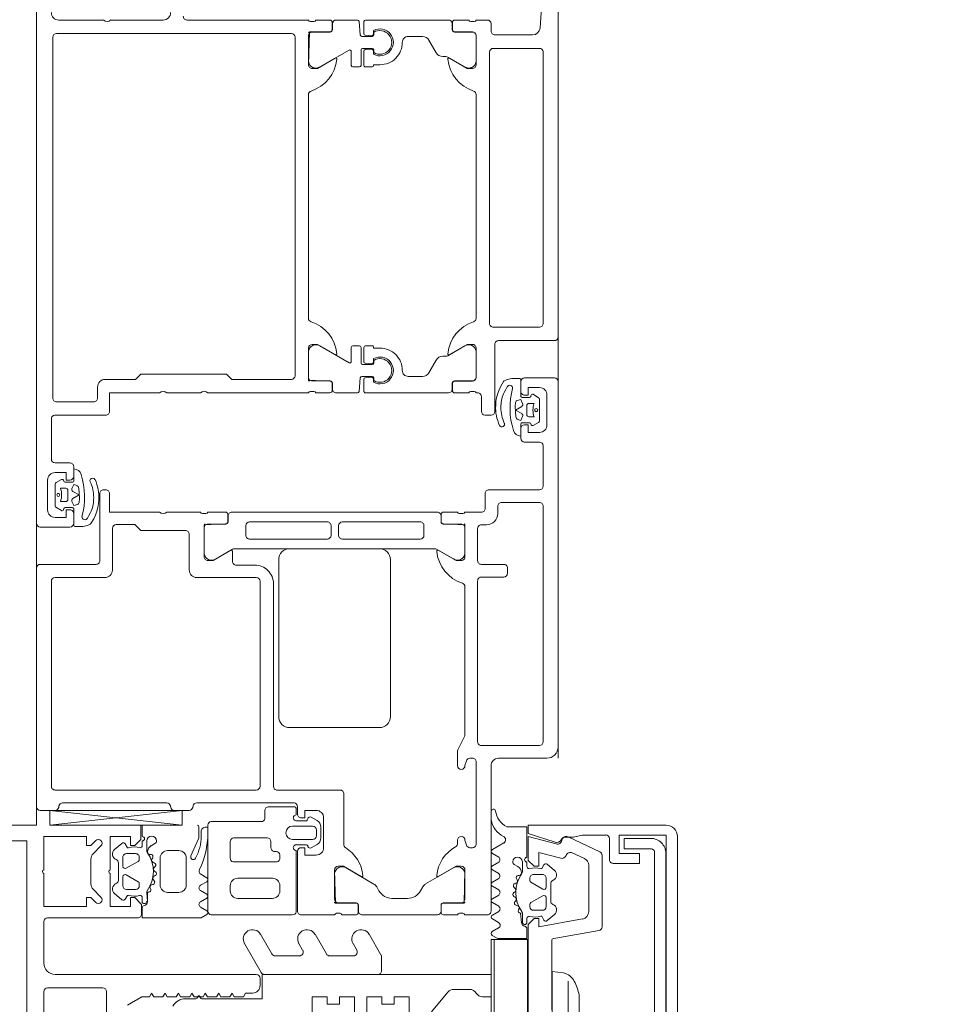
# Model space of a CAD drawing. Header units: centimetres. Extents: x -1434 to 23895, y -8842 to 3590.
# Tile 34 of 75: x 1231 to 1243, y 1428 to 1441. Entities that reach past the tile are written whole.
import ezdxf

# ---------------------------------------------------------------- set-up
doc = ezdxf.new("R2010")
doc.units = ezdxf.units.CM
for name, color, linetype, lineweight in [('A-DETL-GENF', 92, 'Continuous', 13), ('A-DOOR', 31, 'Continuous', 13), ('A-GLAZ-CWMG', 51, 'Continuous', 9), ('G-ANNO-TEXT', 231, 'Continuous', 13)]:
    doc.layers.add(name, color=color, linetype=linetype, lineweight=lineweight)

# ---------------------------------------------------------------- blocks, each defined once
blk = doc.blocks.new('Rectangular Mullion - SI_CovCap-20mm_Mull-85mm-2281818-parter niski _-3_30 m_ - stan projektowany Klatka schodowa')
at = {"layer": 'A-DETL-GENF', "lineweight": 9}
for p, q in [((-1.26, 5.95), (-1.26, 4.74)), ((-0.32, 5.21), (-0.32, 5.95)), ((-0.27, 6), (0.27, 6)), ((-0.5, 3.15), (-0.5, 5.85)), ((-2.224, 5.235), (-2.118, 5.341)), ((-2.047, 5.37), (-1.713, 5.37)), ((-1.642, 5.341), (-1.536, 5.235)), ((0.27, 5.16), (-0.27, 5.16)), ((-2.176, 5.051), (-2.258, 4.954)), ((-1.502, 4.954), (-1.584, 5.051)), ((-2.12, 4.89), (-2.12, 4.77)), ((-1.95, 4.94), (-2.07, 4.94)), ((-2.016, 4.735), (-1.924, 4.895)), ((-1.765, 5), (-1.995, 5)), ((-1.836, 4.895), (-1.744, 4.735)), ((-1.69, 4.94), (-1.81, 4.94)), ((-1.64, 4.77), (-1.64, 4.89)), ((-2.35, 4.68), (-2.5, 4.68)), ((-2.23, 4.68), (-2.29, 4.68)), ((-2.07, 4.72), (-2.042, 4.72)), ((-1.718, 4.72), (-1.69, 4.72)), ((-1.464, 4.68), (-1.529, 4.68)), ((-2.29, 4.62), (-2.162, 4.62)), ((-2.227, 4.559), (-2.255, 4.51)), ((-2.107, 4.562), (-2.108, 4.577)), ((-2.048, 4.551), (-2.066, 4.54)), ((-1.997, 4.52), (-2.002, 4.533)), ((-1.933, 4.522), (-1.948, 4.508)), ((-1.877, 4.504), (-1.885, 4.517)), ((-1.816, 4.523), (-1.826, 4.506)), ((-1.756, 4.521), (-1.767, 4.531)), ((-1.702, 4.556), (-1.707, 4.536)), ((-1.646, 4.568), (-1.659, 4.575)), ((-1.7, 4.44), (-2.06, 4.44)), ((-2.16, 4.34), (-2.16, 4.19)), ((-1.6, 4.19), (-1.6, 4.34)), ((-0.175, 3.96), (-0.175, 4.099)), ((-2.31, 3.929), (-2.089, 4.027)), ((-2.06, 4.09), (-1.7, 4.09)), ((-2.48, 3.92), (-2.351, 3.92)), ((-2.476, 3.83), (-2.476, 3.82)), ((-2.355, 3.89), (-2.416, 3.89)), ((-1.843, 3.895), (-1.796, 3.815)), ((-1.744, 3.815), (-1.696, 3.899)), ((-1.625, 3.899), (-1.576, 3.815)), ((-1.524, 3.815), (-1.475, 3.899)), ((-1.404, 3.899), (-1.355, 3.815)), ((-0.21, 3.929), (-0.185, 3.943)), ((-0.185, 3.897), (-0.21, 3.911)), ((-0.913, 3.308), (-0.525, 3.084)), ((-0.775, 2.94), (-1.038, 3.092)), ((-0.5, 3.041), (-0.5, 1.52)), ((-0.35, 3.1), (-0.45, 3.1)), ((-0.75, 2.571), (-0.75, 2.897)), ((-0.913, 2.578), (-0.825, 2.528)), ((-0.775, 2.21), (-1.038, 2.362)), ((-0.75, 1.845), (-0.75, 2.167)), ((-0.913, 1.852), (-0.825, 1.802)), ((-0.762, 1.477), (-1.038, 1.636)), ((-0.55, 1.47), (-0.737, 1.47)), ((-0.3, 0.502), (-0.3, 0.287)), ((-2.175, -0.018), (-2.263, -0.17)), ((-2.073, -0.102), (-2.124, -0.017)), ((-1.955, -0.017), (-2.005, -0.102)), ((-1.853, -0.102), (-1.903, -0.017)), ((-1.736, -0.017), (-1.785, -0.102)), ((-1.634, -0.103), (-1.684, -0.017)), ((-1.516, -0.017), (-1.565, -0.102)), ((-1.414, -0.103), (-1.464, -0.017)), ((-1.296, -0.017), (-1.345, -0.103)), ((-1.196, -0.098), (-1.244, -0.017)), ((-1.075, -0.016), (-1.123, -0.099)), ((-1.975, -0.31), (-1.947, -0.359)), ((-1.828, -0.377), (-1.827, -0.362)), ((-1.786, -0.34), (-1.768, -0.351)), ((-1.722, -0.333), (-1.717, -0.32)), ((-1.668, -0.308), (-1.653, -0.322)), ((-1.605, -0.317), (-1.597, -0.304)), ((-1.546, -0.306), (-1.536, -0.323)), ((-1.487, -0.331), (-1.476, -0.321)), ((-1.427, -0.336), (-1.422, -0.356)), ((-1.379, -0.375), (-1.366, -0.368)), ((-1.882, -0.42), (-2.01, -0.42)), ((-2.01, -0.48), (-1.95, -0.48)), ((-1.79, -0.52), (-1.762, -0.52)), ((-1.438, -0.52), (-1.41, -0.52)), ((-1.249, -0.48), (-1.184, -0.48)), ((-1.84, -0.69), (-1.84, -0.57)), ((-1.736, -0.535), (-1.644, -0.695)), ((-1.556, -0.695), (-1.464, -0.535)), ((-1.36, -0.57), (-1.36, -0.69)), ((-1.978, -0.754), (-1.896, -0.851)), ((-1.67, -0.74), (-1.79, -0.74)), ((-1.41, -0.74), (-1.53, -0.74)), ((-1.304, -0.851), (-1.222, -0.754)), ((-1.715, -0.8), (-1.485, -0.8)), ((-1.09, -1.449), (-0.982, -0.84)), ((-0.953, -0.815), (-0.025, -0.815)), ((-2.344, -1.034), (-2.145, -1.461)), ((0.408, -1.036), (-0.408, -1.036)), ((-2.055, -1.252), (-2.131, -1.089)), ((-0.225, -1.183), (0.225, -1.183)), ((-1.342, -1.31), (-1.964, -1.31)), ((-2.1, -1.49), (-1.139, -1.49)), ((-2.32, -1.59), (-2.04, -1.59)), ((2.135, -2.195), (-2.135, -2.195)), ((-2.125, -2.345), (2.125, -2.345)), ((2.35, -2.5), (-2.35, -2.5))]:
    blk.add_line(p, q, dxfattribs=at)
at = {"layer": 'A-DETL-GENF', "lineweight": 9, "flags": 128}
for points in [[(-2.5, 6.1), (-2.5, 6.379), (-2.5, 6.7)], [(2.29, 6.7), (2.29, 6.379), (2.29, 6.23), (1.12, 6.23), (-1.12, 6.23), (-2.29, 6.23), (-2.29, 6.379), (-2.29, 6.7)], [(-1.905, 6), (-2.35, 6), (-2.35, 5.43), (-2.23, 5.43), (-2.23, 5.37), (-2.295, 5.305)], [(-1.465, 5.305), (-1.53, 5.37), (-1.53, 5.43), (-1.41, 5.43), (-1.41, 6), (-1.855, 6)], [(-0.65, 6), (-1.12, 6), (-1.21, 6)], [(-1.905, 5.11), (-2.35, 5.11), (-2.35, 4.84), (-2.23, 4.84), (-2.23, 4.78), (-2.31, 4.7), (-2.5, 4.7)], [(-1.31, 4.69), (-1.44, 4.69), (-1.53, 4.78), (-1.53, 4.84), (-1.41, 4.84), (-1.41, 5.11), (-1.855, 5.11)], [(-2.25, 4.909), (-2.2, 4.88), (-2.2, 4.867)], [(-1.56, 4.867), (-1.56, 4.88), (-1.51, 4.909)], [(-0.087, 4.88), (-0.2, 4.684), (-0.2, 4.584), (-0.25, 4.555), (-0.2, 4.526), (-0.2, 4.404), (-0.25, 4.375), (-0.2, 4.346), (-0.2, 4.224), (-0.25, 4.195), (-0.2, 4.166), (-0.2, 4.044), (-0.25, 4.015), (-0.2, 3.986), (-0.2, 3.864), (-0.25, 3.835), (-0.2, 3.806), (-0.2, 3.684), (-0.25, 3.655), (-0.2, 3.626), (-0.2, 3.504), (-0.25, 3.475), (-0.2, 3.446), (-0.2, 3.324), (-0.25, 3.295), (-0.25, 3.2)], [(-1.303, 3.815), (-1.26, 3.89), (-1.26, 4.68), (-1.395, 4.68)], [(-1.605, 4.62), (-1.475, 4.61), (-1.602, 4.61), (-1.602, 4.594)], [(-0.264, 0.578), (0, 0.8)], [(0, 1.1), (-0.2, 1.1), (-0.2, 1.3), (-0.1, 1.3), (-0.1, 1.466), (-0.2, 1.466), (-0.2, 1.666), (0, 1.666)], [(0, 1.833), (-0.2, 1.833), (-0.2, 2.033), (-0.1, 2.033), (-0.1, 2.2), (-0.2, 2.2), (-0.2, 2.4), (0, 2.4)], [(-0.2, 0.113), (-0.2, 0), (-0.5, 0), (-0.5, 3.07), (-0.175, 3.07), (-0.175, 3.88)], [(-1.115, -0.48), (-0.98, -0.48), (-0.98, -0.09), (-1.023, -0.016)], [(-2.48, -0.211), (-2.48, -0.48), (-2.07, -0.48)], [(-1.203, -0.42), (-1.325, -0.42), (-1.322, -0.394), (-1.195, -0.41)], [(-2.5, -2.35), (-2.5, -0.5), (-2.39, -0.5), (-2.273, -0.858)], [(-2.058, -0.934), (-2.136, -0.64), (-1.95, -0.64), (-1.95, -0.58), (-2.03, -0.5), (-2.35, -0.5), (-2.25, -0.874)], [(1.244, -1.227), (1.14, -0.64), (1.25, -0.64), (1.25, -0.58), (1.17, -0.5), (-1.17, -0.5), (-1.25, -0.58), (-1.25, -0.64), (-1.14, -0.64), (-1.244, -1.227)], [(-1.92, -0.667), (-1.92, -0.68), (-1.97, -0.709)], [(-1.23, -0.709), (-1.28, -0.68), (-1.28, -0.667)], [(0.52, -0.974), (0.54, -0.821), (-0.54, -0.821), (-0.52, -0.974)], [(-2.34, -1.001), (-2.34, -1.106), (-2.37, -1.224), (-2.37, -1.539)], [(-1.99, -1.64), (-1.99, -1.99), (-2.12, -1.99), (-2.12, -1.72), (-2.37, -1.72), (-2.37, -2.35), (2.37, -2.35), (2.37, -1.72), (2.12, -1.72), (2.12, -1.99), (1.99, -1.99), (1.99, -1.64)], [(-2.185, -2.145), (-2.185, -1.785), (-2.325, -1.785), (-2.325, -2.145)]]:
    blk.add_lwpolyline(points, dxfattribs=at)
for points in [[(0.97, 0), (-0.97, 0), (-0.97, -0.04), (0.97, -0.04)], [(0.97, -0.04), (-0.97, -0.04), (-0.97, -0.49), (0.97, -0.49)]]:
    blk.add_lwpolyline(points, close=True, dxfattribs=at)
at = {"layer": 'A-DETL-GENF', "lineweight": 9}
for centre, radius, start, end in [((-1.88, 5.994), 0.0256, 12.6804, 167.3196), ((-1.21, 5.95), 0.05, 90, 180), ((-0.65, 5.85), 0.15, 360, 90), ((-0.27, 5.95), 0.05, 90, 180), ((-2.259, 5.27), 0.05, 135, 315), ((-2.047, 5.27), 0.1, 90, 135), ((-1.713, 5.27), 0.1, 45, 90), ((-1.501, 5.27), 0.05, 225, 45), ((-0.27, 5.21), 0.05, 180, 270), ((-2.115, 5), 0.08, 22.6134, 140.0011), ((-1.995, 5.05), 0.05, 202.6202, 269.9974), ((-1.88, 5.104), 0.0256, 12.6804, 167.3196), ((-1.765, 5.05), 0.05, 269.9966, 337.3769), ((-1.645, 5), 0.08, 40.0008, 157.375), ((-2.235, 4.935), 0.03, 140.0081, 239.9928), ((-2.07, 4.89), 0.05, 89.9877, 180.0079), ((-1.95, 4.91), 0.03, 329.9953, 90.0042), ((-1.81, 4.91), 0.03, 89.9965, 209.9951), ((-1.69, 4.89), 0.05, 0.007, 89.9886), ((-1.525, 4.935), 0.03, 299.9961, 40.0091), ((-1.896, 4.789), 0.314, 165.4957, 194.4999), ((-2.07, 4.77), 0.05, 179.9875, 270.008), ((-1.69, 4.77), 0.05, 270.0068, 359.9887), ((-1.864, 4.789), 0.314, 346.8002, 14.4808), ((-2.32, 4.68), 0.03, 179.9978, 359.9978), ((-2.23, 4.71), 0.03, 270.903, 359.9793), ((-2.042, 4.75), 0.03, 269.9857, 330.0042), ((-1.718, 4.75), 0.03, 209.9928, 270.0084), ((-1.529, 4.71), 0.03, 166.8002, 269.9978), ((-1.483, 4.653), 0.033, 269.9978, 54.9077), ((-1.475, 4.66), 0.05, 269.9889, 352.8241), ((-1.395, 4.65), 0.03, 90.0008, 172.8093), ((-1.31, 4.74), 0.05, 270, 0), ((-2.29, 4.555), 0.065, 89.9978, 269.9978), ((-2.29, 4.53), 0.04, 269.9978, 330.004), ((-2.141, 4.509), 0.1, 90.8249, 149.9955), ((-2.162, 4.57), 0.05, 54.9199, 89.9978), ((-2.142, 4.575), 0.0339, 3.0003, 90.8195), ((-1.88, 4.971), 0.44, 234.9199, 305.839), ((-2.08, 4.564), 0.0272, 183.0125, 299.9868), ((-2.032, 4.523), 0.0316, 18.0011, 119.9907), ((-1.969, 4.529), 0.03, 197.9969, 314.9972), ((-1.911, 4.499), 0.0316, 32.9873, 135.0068), ((-1.852, 4.521), 0.03, 212.9992, 329.9975), ((-1.788, 4.507), 0.0316, 48.0004, 149.9952), ((-1.736, 4.543), 0.03, 227.9949, 345.0023), ((-1.673, 4.548), 0.03, 63.0009, 164.9963), ((-1.632, 4.594), 0.03, 243.0068, 359.9866), ((-1.605, 4.59), 0.03, 89.9978, 125.839), ((-2.06, 4.34), 0.1, 89.9978, 179.9978), ((-1.7, 4.34), 0.1, 359.9978, 89.9978), ((0.025, 4.099), 0.2, 120, 180), ((-2.06, 4.19), 0.1, 179.9978, 269.9978), ((-1.7, 4.19), 0.1, 269.9978, 359.9978), ((-2.355, 4.52), 0.63, 269.9981, 298.0699), ((-2.075, 3.995), 0.035, 298.0726, 113.9962), ((-2.48, 3.94), 0.02, 180.0061, 269.9938), ((-2.416, 3.83), 0.06, 89.9876, 180.0101), ((-2.389, 4.87), 1.07, 270.0066, 296.658), ((-2.351, 4.02), 0.1, 270.0023, 293.9916), ((-1.886, 3.868), 0.051, 31.8047, 116.6592), ((-1.66, 3.879), 0.041, 29.9963, 149.9993), ((-1.44, 3.879), 0.041, 30.003, 149.9925), ((-0.205, 3.92), 0.01, 120.0303, 239.9802), ((-0.195, 3.96), 0.02, 300.0303, 360), ((-0.195, 3.88), 0.02, 360, 59.9802), ((-2.456, 3.82), 0.02, 179.9598, 270.0205), ((-1.77, 3.83), 0.03, 209.9942, 330.0014), ((-1.55, 3.83), 0.03, 209.9942, 330.0014), ((-1.329, 3.83), 0.03, 209.9942, 330.0014), ((-0.975, 3.2), 0.125, 60, 240), ((-0.35, 3.2), 0.1, 270, 0), ((-0.55, 3.041), 0.05, 0, 60), ((-0.45, 3.15), 0.05, 180, 270), ((-0.8, 2.897), 0.05, 360, 60), ((-0.975, 2.47), 0.125, 60, 240), ((-0.8, 2.571), 0.05, 240, 360), ((-0.8, 2.167), 0.05, 0, 60), ((-0.975, 1.744), 0.125, 60, 240), ((-0.8, 1.845), 0.05, 240, 0), ((-0.737, 1.52), 0.05, 240, 270), ((-0.55, 1.52), 0.05, 270, 360), ((-0.2, 0.502), 0.1, 130, 180), ((-0.2, 0.287), 0.1, 180, 240), ((-0.3, 0.113), 0.1, 360, 60), ((-2.687, -0.031), 0.03, 89.9022, 261.6433), ((-2.733, -0.343), 0.286, 27.5921, 81.6433), ((-2.614, -0.291), 0.291, 25.3637, 80.4545), ((-2.149, -0.033), 0.03, 30.7154, 150.1649), ((-2.039, -0.078), 0.0417, 215.132, 324.868), ((-1.929, -0.032), 0.03, 30.5887, 149.5346), ((-1.819, -0.078), 0.0415, 215.012, 324.988), ((-1.71, -0.032), 0.03, 30.1448, 149.5346), ((-1.6, -0.077), 0.043, 217.8436, 323.8234), ((-1.49, -0.032), 0.03, 30.3449, 149.5346), ((-1.38, -0.079), 0.0419, 215.4665, 324.6999), ((-1.27, -0.033), 0.03, 30.3446, 149.7685), ((-1.159, -0.08), 0.0416, 206.9541, 331.568), ((-1.049, -0.031), 0.03, 29.7965, 150.132), ((-2.306, -0.145), 0.05, 205.3637, 330.1649), ((-2.01, -0.355), 0.065, 90, 270), ((-2.01, -0.33), 0.04, 29.9937, 90), ((-1.861, -0.309), 0.1, 210.0023, 269.1728), ((-1.862, -0.375), 0.0339, 269.1783, 356.9975), ((-1.6, -0.771), 0.44, 54.1588, 125.0779), ((-1.8, -0.364), 0.0272, 60.011, 176.9853), ((-1.752, -0.323), 0.0316, 240.007, 341.9967), ((-1.689, -0.329), 0.03, 45.0005, 162.0009), ((-1.631, -0.299), 0.0316, 224.991, 327.0104), ((-1.572, -0.321), 0.03, 30.0003, 146.9985), ((-1.508, -0.307), 0.0316, 210.0026, 311.9974), ((-1.456, -0.343), 0.03, 14.9955, 132.0028), ((-1.393, -0.348), 0.03, 195.0015, 296.9968), ((-1.352, -0.394), 0.03, 0.0112, 116.991), ((-2.04, -0.48), 0.03, 0, 180), ((-1.95, -0.51), 0.03, 0.0185, 89.0948), ((-1.616, -0.589), 0.314, 165.4979, 194.5021), ((-1.882, -0.37), 0.05, 270, 305.0779), ((-1.79, -0.57), 0.05, 89.9897, 180.0103), ((-1.762, -0.55), 0.03, 29.9936, 90.0121), ((-1.438, -0.55), 0.03, 89.9893, 150.005), ((-1.41, -0.57), 0.05, 0.009, 89.991), ((-1.325, -0.39), 0.03, 234.1588, 270), ((-1.584, -0.589), 0.314, 345.517, 13.1975), ((-1.249, -0.51), 0.03, 90, 193.1975), ((-1.203, -0.453), 0.033, 305.0901, 90), ((-1.195, -0.46), 0.05, 7.1737, 90.0088), ((-1.115, -0.45), 0.03, 187.1885, 269.997), ((-1.955, -0.735), 0.03, 120.0049, 219.9897), ((-1.79, -0.69), 0.05, 179.9899, 270.0101), ((-1.67, -0.71), 0.03, 269.9936, 30.0024), ((-1.53, -0.71), 0.03, 150.0027, 270.0013), ((-1.41, -0.69), 0.05, 270.0092, 359.9908), ((-1.245, -0.735), 0.03, 319.9887, 60.0017), ((-2.34, -0.88), 0.07, 300.0064, 18), ((-2.308, -0.89), 0.06, 278.4417, 15), ((-1.835, -0.8), 0.08, 219.9967, 337.3844), ((-1.715, -0.85), 0.05, 90.0003, 157.3776), ((-1.485, -0.85), 0.05, 22.6209, 90.0012), ((-1.365, -0.8), 0.08, 202.6228, 319.9969), ((-0.953, -0.845), 0.03, 90, 170), ((-2.29, -1.009), 0.06, 98.4417, 205), ((-2.27, -1.001), 0.07, 120.0064, 180), ((-2.077, -1.064), 0.06, 108.8192, 205), ((-2.116, -0.95), 0.06, 288.8192, 15), ((-0.307, -0.921), 0.22, 193.9707, 242.728), ((0, -0.291), 0.921, 243.7078, 255.8284), ((-1.964, -1.21), 0.1, 205, 270), ((-1.342, -1.21), 0.1, 270, 350), ((-1.139, -1.44), 0.05, 270, 350), ((-2.319, -1.539), 0.0512, 180.5709, 268.6482), ((-2.1, -1.44), 0.05, 205, 270), ((-2.04, -1.64), 0.05, 0, 90.0001), ((-2.125, -2.145), 0.2, 179.9718, 270.0352), ((-2.135, -2.145), 0.0499, 179.8796, 270.0225), ((-2.35, -2.35), 0.15, 179.9938, 270.0062)]:
    blk.add_arc(centre, radius, start, end, dxfattribs=at)
blk = doc.blocks.new('Schueco_FWS_ADS-70-HD_inw_Family-01 - FWS SI insert unit-2308021-parter niski _-3_30 m_ - stan projektowany Klatka schodowa')
at = {"layer": 'A-DETL-GENF', "lineweight": 9}
for p, q in [((-48.75, 6.1), (48.75, 6.1)), ((47.85, -0.9), (-47.85, -0.9))]:
    blk.add_line(p, q, dxfattribs=at)
at = {"layer": 'A-DOOR'}
for p, q in [((-45.3, 6.1), (-48.5, 6.1)), ((-48.55, 6.05), (-48.55, 5.851)), ((-45.25, 5.3), (-45.25, 6.05)), ((-44.75, 5.65), (-44.75, 6.05)), ((-44.12, 5.95), (-44.52, 5.95)), ((-48.55, 4.147), (-48.75, 5.922)), ((-48.277, 5.85), (-48.277, 3.15)), ((-45.477, 5.9), (-48.227, 5.9)), ((-45.426, 5.18), (-45.426, 5.85)), ((-44.484, 5.838), (-44.53, 5.766)), ((-44.171, 5.848), (-44.467, 5.848)), ((-44.114, 5.763), (-44.153, 5.837)), ((-43.89, 5.85), (-43.89, 5.65)), ((-43.3, 5.9), (-43.84, 5.9)), ((-43.25, 5.17), (-43.25, 5.85)), ((-43.07, 5.33), (-43.07, 5.83)), ((-43.02, 5.88), (-38.18, 5.88)), ((-38.13, 5.83), (-38.13, 2.68)), ((-48.51, 5.802), (-48.49, 5.798)), ((-48.45, 5.749), (-48.45, 4.352)), ((-44.489, 5.715), (-44.489, 5.619)), ((-44.409, 5.778), (-44.409, 5.708)), ((-44.379, 5.678), (-44.259, 5.678)), ((-44.229, 5.708), (-44.229, 5.778)), ((-44.148, 5.619), (-44.148, 5.714)), ((-37.95, 5.8), (-37.95, 5.2)), ((-44.509, 5.599), (-44.723, 5.599)), ((-44.57, 5.6), (-44.7, 5.6)), ((-43.971, 5.599), (-44.128, 5.599)), ((-43.94, 5.6), (-44.07, 5.6)), ((-44.046, 5.501), (-44.045, 5.501)), ((-44.145, 5.378), (-44.17, 5.367)), ((-44.3, 5.25), (-45.2, 5.25)), ((-44.25, 5.17), (-44.25, 5.2)), ((-42.87, 5.28), (-43.02, 5.28)), ((-44.767, 5.08), (-45.327, 5.08)), ((-37.95, 5.1), (-37.95, 4.4)), ((-48.55, 4.25), (-48.55, 4.052)), ((-48.49, 4.303), (-48.51, 4.299)), ((-44.55, 3.9), (-44.55, 4.35)), ((-42.95, 3.9), (-42.95, 4.35)), ((-48.51, 4.003), (-48.49, 3.999)), ((-45.327, 4.05), (-44.847, 4.05)), ((-37.95, 4.08), (-37.95, 2.45)), ((-48.45, 3.95), (-48.45, 2.644)), ((-45.426, 3.15), (-45.426, 3.95)), ((-45.109, 3.849), (-44.761, 3.849)), ((-44.57, 3.827), (-44.57, 3.873)), ((-49.95, 3.755), (-49.95, 2.668)), ((-48.75, 3.8), (-49.9, 3.8)), ((-48.7, 3.088), (-48.7, 3.755)), ((-45.048, 3.47), (-45.18, 3.699)), ((-44.711, 3.799), (-44.711, 3.559)), ((-44.55, 3.562), (-44.55, 3.8)), ((-42.95, 2.45), (-42.95, 3.8)), ((-49.56, 3.5), (-49.63, 3.5)), ((-49.24, 3.459), (-49.24, 2.875)), ((-48.965, 3.5), (-49.186, 3.5)), ((-48.92, 3.004), (-48.92, 3.45)), ((-45.21, 3.47), (-45.074, 3.47)), ((-45.041, 0.756), (-45.041, 3.445)), ((-44.681, 3.529), (-44.6, 3.529)), ((-44.678, 3.532), (-44.58, 3.532)), ((-44.55, 3.479), (-44.55, 0.721)), ((-49.73, 3.4), (-49.73, 2.934)), ((-49.46, 2.934), (-49.46, 3.4)), ((-45.26, 3.17), (-45.26, 3.42)), ((-44.911, 2.197), (-44.911, 3.242)), ((-44.861, 3.292), (-44.731, 3.292)), ((-44.681, 3.242), (-44.681, 2.197)), ((-48.227, 3.1), (-45.477, 3.1)), ((-49.1, 2.884), (-49.1, 2.914)), ((-49.046, 2.954), (-48.965, 2.954)), ((-48.55, 3.034), (-48.659, 3.034)), ((-48.5, 2.644), (-48.5, 2.989)), ((-48.228, 2.92), (-45.51, 2.92)), ((-49.63, 2.834), (-49.56, 2.834)), ((-49.186, 2.834), (-49.145, 2.834)), ((-48.277, 2.017), (-48.277, 2.88)), ((-47.29, 2.85), (-45.19, 2.85)), ((-48.94, 2.664), (-48.94, 2.394)), ((-48.76, 2.394), (-48.76, 2.664)), ((-47.44, 1.5), (-47.44, 2.7)), ((-45.04, 2.7), (-45.04, 1.5)), ((-49.95, 2.547), (-49.95, 2.1)), ((-49.909, 2.614), (-49.089, 2.614)), ((-49.1, 2.597), (-49.9, 2.597)), ((-49.01, 2.61), (-49.01, 2.486)), ((-48.69, 2.488), (-48.69, 2.61)), ((-48.611, 2.614), (-48.53, 2.614)), ((-48.5, 2.597), (-48.6, 2.597)), ((-38.18, 2.63), (-42.72, 2.63)), ((-49.052, 2.413), (-49.007, 2.334)), ((-48.685, 2.334), (-48.64, 2.413)), ((-42.93, 2.377), (-42.93, 2.423)), ((-42.789, 2.159), (-42.789, 2.399)), ((-42.739, 2.449), (-42.391, 2.449)), ((-38.95, 2.45), (-41.95, 2.45)), ((-38.161, 2.449), (-38.509, 2.449)), ((-38.111, 2.159), (-38.111, 2.399)), ((-37.97, 2.423), (-37.97, 2.377)), ((-48.65, 2.247), (-49.05, 2.247)), ((-48.92, 2.284), (-48.772, 2.284)), ((-48.89, 2.344), (-48.81, 2.344)), ((-42.95, 2.162), (-42.95, 2.35)), ((-42.321, 2.296), (-42.546, 1.905)), ((-38.578, 2.296), (-38.354, 1.905)), ((-37.95, 2.35), (-37.95, 2.162)), ((-44.731, 2.147), (-44.861, 2.147)), ((-42.822, 2.132), (-42.92, 2.132)), ((-42.9, 2.129), (-42.819, 2.129)), ((-38, 2.129), (-38.081, 2.129)), ((-37.98, 2.132), (-38.078, 2.132)), ((-49.95, 2), (-49.95, 1.812)), ((-49.93, 2.073), (-49.93, 2.027)), ((-49.791, 1.809), (-49.791, 2.049)), ((-49.741, 2.099), (-49.391, 2.099)), ((-44.911, 1.995), (-44.911, 0.95)), ((-44.731, 2.045), (-44.861, 2.045)), ((-44.681, 0.95), (-44.681, 1.995)), ((-42.95, 1.791), (-42.95, 2.079)), ((-37.95, 1.791), (-37.95, 2.079)), ((-49.321, 1.946), (-49.538, 1.571)), ((-49.007, 1.977), (-48.325, 1.977)), ((-42.529, 1.875), (-42.34, 1.875)), ((-42.32, 1.855), (-42.32, 1.765)), ((-38.58, 1.855), (-38.58, 1.765)), ((-38.371, 1.875), (-38.56, 1.875)), ((-49.95, 0.721), (-49.95, 1.729)), ((-49.92, 1.782), (-49.822, 1.782)), ((-49.9, 1.779), (-49.821, 1.779)), ((-42.75, 1.755), (-42.93, 1.771)), ((-42.73, 1.595), (-42.73, 1.735)), ((-42.57, 1.725), (-42.57, 1.595)), ((-42.34, 1.745), (-42.55, 1.745)), ((-38.56, 1.745), (-38.35, 1.745)), ((-38.33, 1.725), (-38.33, 1.595)), ((-38.17, 1.595), (-38.17, 1.735)), ((-38.15, 1.755), (-37.97, 1.771)), ((-42.95, 1.686), (-42.95, 0.571)), ((-42.767, 1.706), (-42.93, 1.706)), ((-42.74, 1.609), (-42.747, 1.688)), ((-42.553, 1.688), (-42.56, 1.609)), ((-42.34, 1.706), (-42.533, 1.706)), ((-42.32, 1.596), (-42.32, 1.686)), ((-38.58, 1.596), (-38.58, 1.686)), ((-38.56, 1.706), (-38.367, 1.706)), ((-38.347, 1.688), (-38.34, 1.609)), ((-38.16, 1.609), (-38.153, 1.688)), ((-38.133, 1.706), (-37.97, 1.706)), ((-37.95, 1.686), (-37.95, 0.571)), ((-49.576, 1.534), (-49.628, 1.504)), ((-42.809, 1.576), (-42.77, 1.576)), ((-42.785, 1.575), (-42.75, 1.575)), ((-42.55, 1.575), (-42.514, 1.575)), ((-42.53, 1.576), (-42.491, 1.576)), ((-38.37, 1.576), (-38.409, 1.576)), ((-38.35, 1.575), (-38.385, 1.575)), ((-38.114, 1.575), (-38.15, 1.575)), ((-38.091, 1.576), (-38.13, 1.576)), ((-49.73, 1.33), (-49.73, 1.12)), ((-45.19, 1.35), (-47.29, 1.35)), ((-42.73, 0.92), (-42.73, 1.111)), ((-38.17, 0.92), (-38.17, 1.111)), ((-49.629, 0.946), (-49.575, 0.915)), ((-49.537, 0.878), (-49.321, 0.504)), ((-44.861, 0.9), (-44.731, 0.9)), ((-42.68, 0.833), (-42.51, 0.735)), ((-38.22, 0.833), (-38.39, 0.735)), ((-49.92, 0.668), (-49.822, 0.668)), ((-49.821, 0.671), (-49.9, 0.671)), ((-45.178, 0.504), (-45.047, 0.731)), ((-44.601, 0.671), (-44.681, 0.671)), ((-44.678, 0.668), (-44.58, 0.668)), ((-49.95, 0.45), (-49.95, 0.638)), ((-49.791, 0.401), (-49.791, 0.641)), ((-44.711, 0.641), (-44.711, 0.401)), ((-44.55, 0.638), (-44.55, 0.45)), ((-42.46, 0.607), (-42.46, 0.649)), ((-42.321, 0.354), (-42.453, 0.582)), ((-38.578, 0.354), (-38.447, 0.582)), ((-38.44, 0.607), (-38.44, 0.649)), ((-49.93, 0.377), (-49.93, 0.423)), ((-48.993, 0.45), (-48.95, 0.45)), ((-47.95, 0.45), (-47.762, 0.45)), ((-47.739, 0.445), (-47.561, 0.355)), ((-44.57, 0.423), (-44.57, 0.377)), ((-42.95, 0.3), (-42.95, 0.488)), ((-42.92, 0.518), (-42.822, 0.518)), ((-42.9, 0.521), (-42.819, 0.521)), ((-42.792, 0.488), (-42.792, 0.25)), ((-42.789, 0.491), (-42.789, 0.251)), ((-38.111, 0.491), (-38.111, 0.251)), ((-38.108, 0.25), (-38.108, 0.488)), ((-38, 0.521), (-38.081, 0.521)), ((-38.078, 0.518), (-37.98, 0.518)), ((-37.95, 0.488), (-37.95, 0.3)), ((-49.95, 0.05), (-49.95, 0.35)), ((-49.391, 0.351), (-49.741, 0.351)), ((-49.05, 0.283), (-49.05, 0.25)), ((-48.95, 0.35), (-49.016, 0.33)), ((-47.884, 0.33), (-47.95, 0.35)), ((-47.85, 0.25), (-47.85, 0.283)), ((-47.538, 0.35), (-45.55, 0.35)), ((-44.761, 0.351), (-45.108, 0.351)), ((-44.55, 0.35), (-44.55, 0.13)), ((-42.93, 0.227), (-42.93, 0.273)), ((-37.97, 0.273), (-37.97, 0.227)), ((-49, 0.2), (-47.9, 0.2)), ((-45.47, 0.18), (-47.63, 0.18)), ((-44.77, 0.18), (-45.2, 0.18)), ((-42.95, 0.18), (-42.95, 0.2)), ((-42.742, 0.2), (-42.35, 0.2)), ((-42.739, 0.201), (-42.391, 0.201)), ((-41.95, 0.2), (-38.95, 0.2)), ((-38.55, 0.2), (-38.158, 0.2)), ((-38.161, 0.201), (-38.509, 0.201)), ((-37.95, 0.2), (-37.95, 0.05)), ((-47.68, 0.13), (-47.68, -0.65)), ((-45.42, -0.17), (-45.42, 0.13)), ((-45.25, 0.13), (-45.25, -0.17)), ((-44.72, 0.06), (-44.72, 0.13)), ((-44.5, 0.08), (-44.3, 0.08)), ((-44.25, 0.03), (-44.25, -0.65)), ((-43.25, 0), (-43.25, 0.08)), ((-43.2, 0.13), (-43, 0.13)), ((-38.38, 0.02), (-42.02, 0.02)), ((-38, 0), (-38.1, 0)), ((-47.95, 0), (-49.9, 0)), ((-47.85, -0.75), (-47.85, -0.1)), ((-44.47, -0.09), (-44.57, -0.09)), ((-42.3, -0.05), (-43.2, -0.05)), ((-42.25, -0.85), (-42.25, -0.1)), ((-42.07, -0.03), (-42.07, -0.65)), ((-38.33, -0.65), (-38.33, -0.03)), ((-38.15, -0.05), (-38.15, -0.557)), ((-45.3, -0.22), (-45.37, -0.22)), ((-44.42, -0.65), (-44.42, -0.14)), ((-43.355, -0.178), (-43.33, -0.167)), ((-43.454, -0.301), (-43.455, -0.301)), ((-43.61, -0.65), (-43.61, -0.45)), ((-43.56, -0.4), (-43.43, -0.4)), ((-43.529, -0.399), (-43.372, -0.399)), ((-43.352, -0.419), (-43.352, -0.514)), ((-43.271, -0.508), (-43.271, -0.578)), ((-43.121, -0.478), (-43.241, -0.478)), ((-43.091, -0.578), (-43.091, -0.508)), ((-43.011, -0.515), (-43.011, -0.419)), ((-42.991, -0.399), (-42.776, -0.399)), ((-42.93, -0.4), (-42.8, -0.4)), ((-42.75, -0.45), (-42.75, -0.85)), ((-43.386, -0.563), (-43.346, -0.637)), ((-43.328, -0.648), (-43.033, -0.648)), ((-43.016, -0.638), (-42.969, -0.566)), ((-47.63, -0.7), (-44.47, -0.7)), ((-44.2, -0.7), (-43.66, -0.7)), ((-43.38, -0.75), (-42.98, -0.75)), ((-42.02, -0.7), (-38.38, -0.7)), ((-42.8, -0.9), (-47.7, -0.9)), ((-35, -0.9), (-42.2, -0.9))]:
    blk.add_line(p, q, dxfattribs=at)
at = {"layer": 'A-DOOR', "flags": 128}
for points in [[(-44.7, 6.1), (-37.45, 6.1), (-37.45, 5.76), (-37.56, 5.65), (-37.62, 5.65), (-37.62, 5.8)], [(-48.75, 4.147), (-48.75, 5.922), (-48.55, 5.922), (-48.55, 4.147), (-48.75, 4.147), (-48.55, 5.922)], [(-44.62, 5.85), (-44.62, 5.7), (-44.52, 5.7), (-44.52, 5.65)], [(-44.12, 5.65), (-44.12, 5.7), (-44.02, 5.7), (-44.02, 5.85)], [(-44.743, 5.578), (-44.743, 5.478), (-44.74, 5.457)], [(-44.406, 5.624), (-44.459, 5.599), (-44.447, 5.55)], [(-44.271, 5.611), (-44.319, 5.526), (-44.367, 5.611)], [(-44.191, 5.564), (-44.188, 5.572), (-44.178, 5.599), (-44.233, 5.624)], [(-44.556, 5.376), (-44.597, 5.397), (-44.629, 5.416)], [(-44.42, 5.528), (-44.366, 5.524), (-44.29, 5.526), (-44.233, 5.532)], [(-44.711, 5.378), (-44.704, 5.369), (-44.638, 5.331), (-44.591, 5.31), (-44.539, 5.291), (-44.487, 5.275), (-44.434, 5.266), (-44.379, 5.262)], [(-42.77, 2.68), (-42.77, 3.48), (-42.7, 3.55), (-42.7, 4.7), (-42.77, 4.77), (-42.77, 5.18)], [(-44.796, 4.1), (-44.796, 4.7), (-44.716, 4.78), (-44.716, 5.03)], [(-44.55, 4.45), (-44.55, 5.12), (-44.3, 5.12)], [(-42.95, 4.45), (-42.95, 5.12), (-43.2, 5.12)], [(-45.15, 3.85), (-44.72, 3.85), (-44.708, 3.562)], [(-45.062, 3.491), (-45.2, 3.73), (-45.2, 3.8)], [(-49.15, 2.347), (-49.15, 2.497), (-49.05, 2.497), (-49.05, 2.547)], [(-48.65, 2.547), (-48.65, 2.497), (-48.55, 2.497), (-48.55, 2.347)], [(-42.35, 2.45), (-42.78, 2.45), (-42.792, 2.162)], [(-42.438, 2.091), (-42.3, 2.33), (-42.3, 2.4)], [(-38.6, 2.4), (-38.6, 2.33), (-38.462, 2.091)], [(-38.108, 2.162), (-38.108, 2.438), (-38.55, 2.45)], [(-49.792, 1.812), (-49.792, 2.088), (-49.35, 2.1)], [(-49.3, 2.05), (-49.3, 1.98), (-49.438, 1.741)], [(-42.35, 1.491), (-42.35, 1.576), (-42.34, 1.576)], [(-38.55, 1.491), (-38.55, 1.576), (-38.56, 1.576)], [(-49.3, 0.4), (-49.3, 0.47), (-49.438, 0.709)], [(-45.061, 0.71), (-45.2, 0.47), (-45.2, 0.4)], [(-49.792, 0.638), (-49.792, 0.362), (-49.35, 0.35)], [(-45.15, 0.35), (-44.72, 0.35), (-44.708, 0.638)], [(-42.3, 0.25), (-42.3, 0.32), (-42.438, 0.559)], [(-38.462, 0.559), (-38.6, 0.32), (-38.6, 0.25)], [(-42.789, -0.178), (-42.796, -0.169), (-42.862, -0.131), (-42.909, -0.11), (-42.961, -0.091), (-43.013, -0.075), (-43.066, -0.065), (-43.121, -0.062)], [(-42.944, -0.176), (-42.903, -0.196), (-42.871, -0.216)], [(-42.757, -0.378), (-42.757, -0.278), (-42.76, -0.257)], [(-43.308, -0.363), (-43.312, -0.372), (-43.322, -0.399), (-43.267, -0.424)], [(-43.08, -0.328), (-43.134, -0.324), (-43.21, -0.326), (-43.267, -0.332)], [(-43.228, -0.411), (-43.181, -0.326), (-43.133, -0.411)], [(-43.094, -0.424), (-43.041, -0.399), (-43.053, -0.35)], [(-43.38, -0.45), (-43.38, -0.5), (-43.48, -0.5), (-43.48, -0.65)], [(-42.88, -0.65), (-42.88, -0.5), (-42.98, -0.5), (-42.98, -0.45)], [(-38.057, -0.657), (-37.45, -0.7), (-35.86, -0.7)]]:
    blk.add_lwpolyline(points, dxfattribs=at)
for points in [[(-44.329, 5.823), (-44.336, 5.816), (-44.339, 5.806), (-44.336, 5.796), (-44.329, 5.789), (-44.319, 5.786), (-44.309, 5.789), (-44.302, 5.796), (-44.299, 5.806), (-44.302, 5.816), (-44.309, 5.823), (-44.319, 5.826)], [(-43.171, -0.623), (-43.163, -0.616), (-43.161, -0.606), (-43.163, -0.596), (-43.171, -0.589), (-43.181, -0.586), (-43.191, -0.589), (-43.198, -0.596), (-43.2, -0.606), (-43.198, -0.616), (-43.191, -0.623), (-43.181, -0.626)]]:
    blk.add_lwpolyline(points, close=True, dxfattribs=at)
at = {"layer": 'A-DOOR'}
for centre, radius, start, end in [((-48.5, 6.05), 0.05, 90.0034, 179.9966), ((-45.3, 6.05), 0.05, 0.0003, 89.9997), ((-44.7, 6.05), 0.05, 90.0033, 179.9967), ((-44.52, 5.85), 0.1, 90.0028, 179.9972), ((-44.12, 5.85), 0.1, 0.0006, 89.9994), ((-48.5, 5.851), 0.05, 180, 258.7505), ((-48.227, 5.85), 0.05, 89.9942, 180.0058), ((-45.477, 5.85), 0.05, 0.0006, 89.9994), ((-44.467, 5.829), 0.0194, 89.3559, 150.2801), ((-44.171, 5.829), 0.0195, 25.7729, 91.3605), ((-43.84, 5.85), 0.05, 90.0011, 179.9989), ((-43.3, 5.85), 0.05, 359.9993, 90.0003), ((-43.02, 5.83), 0.05, 90.0002, 180.0007), ((-38.18, 5.83), 0.05, 0.0004, 89.9996), ((-37.85, 5.8), 0.1, 90.001, 179.9994), ((-48.5, 5.749), 0.05, 360, 78.7505), ((-44.513, 5.755), 0.0204, 149.54, 281.4298), ((-44.509, 5.715), 0.0199, 359.7384, 89.9724), ((-44.319, 6.024), 0.262, 249.9155, 290.0845), ((-44.379, 5.708), 0.03, 180.0006, 270.0002), ((-44.259, 5.708), 0.03, 270.0002, 0.0011), ((-44.128, 5.714), 0.0203, 90.7563, 179.5315), ((-44.132, 5.754), 0.0202, 280.671, 26.1989), ((-44.7, 5.65), 0.05, 180.0015, 269.9985), ((-44.723, 5.579), 0.0198, 90.1002, 181.0494), ((-44.57, 5.65), 0.05, 269.9997, 0.0021), ((-44.509, 5.618), 0.0198, 269.9314, 0.6442), ((-44.418, 5.558), 0.03, 193.8461, 266.4935), ((-44.393, 5.596), 0.03, 29.2633, 115.2539), ((-44.245, 5.596), 0.03, 65.3847, 150.7367), ((-44.238, 5.582), 0.05, 275.8441, 338.8235), ((-44.128, 5.618), 0.0198, 179.4155, 270.2997), ((-44.07, 5.65), 0.05, 180, 270), ((-44.072, 5.598), 0.101, 285.2654, 0.3883), ((-43.94, 5.65), 0.05, 269.9997, 0.0003), ((-44.511, 5.496), 0.232, 189.6838, 210.5094), ((-44.613, 5.451), 0.0381, 84.0481, 245.7166), ((-44.347, 6.454), 1, 254.8052, 287.5325), ((-45.2, 5.3), 0.05, 179.9993, 270.0007), ((-44.379, 5.713), 0.38, 242.3164, 270.0234), ((-44.356, 5.845), 0.513, 267.4113, 291.2554), ((-44.351, 5.813), 0.552, 267.0632, 295.426), ((-44.129, 5.347), 0.0351, 295.7331, 115.7331), ((-43.02, 5.33), 0.05, 179.9996, 270.0011), ((-45.327, 5.18), 0.1, 179.9991, 270.0004), ((-44.3, 5.2), 0.05, 359.9965, 90.007), ((-44.3, 5.17), 0.05, 269.9965, 0.0087), ((-43.2, 5.17), 0.05, 179.9987, 270.0004), ((-42.87, 5.18), 0.1, 359.9999, 90.0001), ((-37.897, 5.15), 0.0725, 136.3959, 223.6041), ((-44.767, 5.03), 0.05, 0.0035, 89.9956), ((-44.497, 4.4), 0.0725, 136.3948, 223.6052), ((-43.002, 4.4), 0.0725, 316.3958, 43.6041), ((-37.85, 4.4), 0.1, 180.0006, 269.9994), ((-48.5, 4.25), 0.05, 101.2495, 180), ((-48.5, 4.352), 0.05, 281.2495, 360), ((-44.847, 4.1), 0.05, 269.9939, 0.0009), ((-37.9, 4.08), 0.05, 89.9998, 180.0002), ((-48.5, 4.052), 0.05, 180, 258.7505), ((-48.5, 3.95), 0.05, 360, 78.7505), ((-45.327, 3.95), 0.1, 90, 180), ((-45.15, 3.8), 0.05, 90, 180), ((-45.094, 3.75), 0.1, 98.2097, 211.0525), ((-44.761, 3.799), 0.05, 359.9997, 90), ((-44.72, 3.838), 0.012, 0, 90), ((-44.542, 3.873), 0.0279, 106.4199, 181.1646), ((-43.002, 3.85), 0.0725, 316.3959, 43.6041), ((-49.9, 3.75), 0.05, 90.0028, 174.7063), ((-48.75, 3.75), 0.05, 5.2934, 90.0014), ((-44.542, 3.827), 0.0279, 178.8371, 253.5754), ((-49.63, 3.4), 0.1, 89.9998, 180.0002), ((-49.56, 3.4), 0.1, 0.0002, 90.0002), ((-49.191, 3.45), 0.05, 84.7051, 169.4131), ((-48.97, 3.45), 0.05, 359.9999, 84.7054), ((-45.21, 3.42), 0.05, 90, 180), ((-45.074, 3.484), 0.0138, 270, 30), ((-45.108, 3.438), 0.0682, 5.9052, 27.989), ((-44.68, 3.56), 0.0311, 182.0507, 267.9493), ((-44.678, 3.562), 0.03, 180, 270), ((-44.6, 3.479), 0.05, 359.9997, 90.0003), ((-44.58, 3.562), 0.03, 270, 360), ((-45.51, 3.17), 0.25, 270, 0), ((-44.861, 3.242), 0.05, 90, 180), ((-44.731, 3.242), 0.05, 360, 90), ((-48.65, 3.083), 0.05, 174.7074, 259.4113), ((-48.227, 3.15), 0.05, 180, 270), ((-45.477, 3.15), 0.05, 270.0035, 359.9965), ((-49.63, 2.934), 0.1, 179.9997, 270.0003), ((-49.56, 2.934), 0.1, 269.9996, 0), ((-49.051, 2.904), 0.05, 84.7063, 169.4124), ((-48.97, 3.004), 0.05, 275.2946, 0.0001), ((-48.55, 2.984), 0.05, 5.2951, 89.9997), ((-48.228, 2.87), 0.05, 90, 168.4444), ((-49.191, 2.884), 0.05, 190.5873, 275.2939), ((-49.15, 2.884), 0.05, 275.2938, 359.9995), ((-47.29, 2.7), 0.15, 89.9985, 180.0015), ((-45.19, 2.7), 0.15, 359.9971, 90.0029), ((-49.9, 2.663), 0.05, 174.7038, 259.4139), ((-49.049, 2.614), 0.0397, 353.4883, 180.4578), ((-48.85, 2.664), 0.09, 0, 180), ((-48.651, 2.614), 0.0397, 359.5422, 186.5117), ((-48.53, 2.644), 0.03, 270, 0), ((-48.5, 2.647), 0.05, 270, 356.7462), ((-42.72, 2.68), 0.05, 180.0018, 269.9982), ((-38.18, 2.68), 0.05, 270.0004, 359.9996), ((-49.9, 2.547), 0.05, 89.9946, 180.0054), ((-49.1, 2.547), 0.05, 0, 90), ((-48.6, 2.547), 0.05, 90, 180), ((-49.026, 2.428), 0.03, 105.0005, 209.9994), ((-49.041, 2.487), 0.0311, 283.0138, 358.4783), ((-48.89, 2.394), 0.05, 180.0233, 269.9767), ((-48.81, 2.394), 0.05, 270.0221, 359.9777), ((-48.66, 2.488), 0.03, 180, 264.5886), ((-48.666, 2.428), 0.03, 329.9999, 84.5886), ((-42.958, 2.423), 0.0279, 358.8354, 73.5801), ((-42.958, 2.377), 0.0279, 286.4246, 1.1629), ((-42.78, 2.438), 0.012, 90, 180), ((-42.739, 2.399), 0.05, 89.9997, 180.0003), ((-42.474, 2.568), 0.5, 275.6226, 342.2516), ((-42.405, 2.35), 0.1, 327.273, 81.8184), ((-42.35, 2.4), 0.05, 0, 90), ((-41.95, 2.4), 0.05, 90, 162.2516), ((-38.95, 2.4), 0.05, 17.7484, 90), ((-38.426, 2.568), 0.5, 197.7484, 264.3774), ((-38.55, 2.4), 0.05, 90, 180), ((-38.494, 2.35), 0.1, 98.1816, 212.727), ((-38.161, 2.399), 0.05, 359.9997, 90.0003), ((-38.12, 2.438), 0.012, 0, 90), ((-37.942, 2.423), 0.0279, 106.4199, 181.1646), ((-37.942, 2.377), 0.0279, 178.8371, 253.5754), ((-49.05, 2.347), 0.1, 180, 270), ((-48.92, 2.384), 0.1, 209.9997, 270.0003), ((-48.772, 2.384), 0.1, 269.9996, 330.0004), ((-48.65, 2.347), 0.1, 270, 360), ((-44.861, 2.197), 0.05, 180, 270), ((-44.731, 2.197), 0.05, 270, 0), ((-42.92, 2.162), 0.03, 180, 270), ((-42.9, 2.079), 0.05, 90, 180), ((-42.822, 2.162), 0.03, 270, 360), ((-42.819, 2.159), 0.03, 270, 0.0079), ((-38.081, 2.159), 0.03, 179.9921, 270), ((-38.078, 2.162), 0.03, 180, 270), ((-38, 2.079), 0.05, 0, 90), ((-37.98, 2.162), 0.03, 270, 0), ((-49.958, 2.073), 0.0279, 358.8354, 73.5801), ((-49.958, 2.027), 0.0279, 286.4246, 1.1629), ((-49.78, 2.088), 0.012, 90, 180), ((-49.741, 2.049), 0.05, 89.9997, 180.0003), ((-49.406, 2), 0.1, 327.273, 81.8184), ((-49.35, 2.05), 0.05, 0, 90), ((-48.325, 2.027), 0.05, 270, 348.4444), ((-44.861, 1.995), 0.05, 90, 180), ((-44.731, 1.995), 0.05, 0, 90), ((-42.426, 2.084), 0.0138, 150, 275.6226), ((-38.474, 2.084), 0.0138, 264.3774, 30), ((-49.474, 2.218), 0.5, 275.6226, 328.129), ((-49.007, 1.927), 0.05, 90, 148.129), ((-42.529, 1.895), 0.02, 150.1202, 270), ((-42.34, 1.855), 0.02, 0.1172, 89.8806), ((-38.56, 1.855), 0.02, 90.1194, 179.8828), ((-38.371, 1.895), 0.02, 270, 29.8798), ((-49.92, 1.812), 0.03, 180, 270), ((-49.9, 1.729), 0.05, 90, 180), ((-49.822, 1.812), 0.03, 270, 0), ((-49.821, 1.809), 0.03, 270, 360), ((-49.426, 1.734), 0.0138, 150, 275.6226), ((-42.93, 1.791), 0.02, 180.112, 269.8836), ((-42.75, 1.735), 0.02, 0.1112, 89.8844), ((-42.55, 1.725), 0.02, 90.1044, 179.8912), ((-42.34, 1.765), 0.02, 270.1134, 359.8888), ((-38.56, 1.765), 0.02, 180.1112, 269.8866), ((-38.35, 1.725), 0.02, 0.1088, 89.8956), ((-38.15, 1.735), 0.02, 90.1156, 179.8888), ((-37.97, 1.791), 0.02, 270.1164, 359.888), ((-42.93, 1.686), 0.02, 90, 180), ((-42.77, 1.606), 0.03, 270, 5.0002), ((-42.767, 1.686), 0.02, 5.0002, 90), ((-42.75, 1.595), 0.02, 270.1142, 359.888), ((-42.55, 1.595), 0.02, 180.1112, 269.8866), ((-42.53, 1.606), 0.03, 174.9998, 270), ((-42.533, 1.686), 0.02, 90, 174.9998), ((-42.34, 1.686), 0.02, 360, 90), ((-42.34, 1.596), 0.02, 270, 0), ((-38.56, 1.686), 0.02, 90, 180), ((-38.56, 1.596), 0.02, 180, 270), ((-38.37, 1.606), 0.03, 270, 5.0002), ((-38.367, 1.686), 0.02, 5.0002, 90), ((-38.35, 1.595), 0.02, 270.1134, 359.8888), ((-38.15, 1.595), 0.02, 180.112, 269.8858), ((-38.13, 1.606), 0.03, 174.9998, 270), ((-38.133, 1.686), 0.02, 90, 174.9998), ((-37.97, 1.686), 0.02, 360, 90), ((-49.53, 1.33), 0.2, 119.3064, 180), ((-49.625, 1.621), 0.1, 299.3064, 330), ((-47.29, 1.5), 0.15, 180.0019, 269.9981), ((-45.19, 1.5), 0.15, 270.0004, 359.9996), ((-42.65, 1.491), 0.18, 151.9104, 28.0896), ((-42.65, 1.492), 0.159, 148.4844, 31.5156), ((-42.65, 1.491), 0.3, 269.9989, 0.0011), ((-38.25, 1.491), 0.3, 179.9989, 270.0011), ((-38.25, 1.491), 0.18, 151.9104, 28.0896), ((-38.25, 1.492), 0.159, 148.4844, 31.5156), ((-42.65, 1.111), 0.0799, 89.9375, 180.0636), ((-38.25, 1.111), 0.0799, 359.9364, 90.0625), ((-49.53, 1.12), 0.2, 180, 240.4316), ((-44.861, 0.95), 0.05, 180, 270), ((-44.731, 0.95), 0.05, 270, 0), ((-49.624, 0.828), 0.1, 30, 60.4316), ((-42.63, 0.92), 0.1, 180.0248, 239.9768), ((-38.27, 0.92), 0.1, 300.0232, 359.9752), ((-49.9, 0.721), 0.05, 180, 270), ((-49.92, 0.638), 0.03, 90, 180), ((-49.822, 0.638), 0.03, 360, 90), ((-49.821, 0.641), 0.03, 0, 90), ((-49.426, 0.716), 0.0138, 84.3774, 210), ((-49.474, 0.232), 0.5, 29.1136, 84.3774), ((-45.026, 0.232), 0.5, 95.6317, 162.2549), ((-45.074, 0.716), 0.0139, 335.9423, 95.6317), ((-45.091, 0.756), 0.05, 330, 360), ((-44.681, 0.641), 0.03, 90, 180), ((-44.678, 0.638), 0.03, 90, 180), ((-44.6, 0.721), 0.05, 269.0112, 359.9918), ((-44.58, 0.638), 0.03, 0, 90), ((-42.56, 0.649), 0.1, 0.0349, 59.965), ((-38.34, 0.649), 0.1, 120.035, 179.9651), ((-42.9, 0.571), 0.05, 180, 270), ((-42.41, 0.607), 0.05, 180, 210), ((-42.426, 0.566), 0.0138, 84.3774, 210), ((-42.474, 0.082), 0.5, 17.7484, 84.3774), ((-38.426, 0.082), 0.5, 95.6226, 162.2516), ((-38.474, 0.566), 0.0138, 330, 95.6226), ((-38.49, 0.607), 0.05, 330, 360), ((-38, 0.571), 0.05, 270, 0), ((-49.958, 0.423), 0.0279, 358.8371, 73.5754), ((-49.741, 0.401), 0.05, 179.9997, 270.0003), ((-49.406, 0.45), 0.1, 278.1816, 32.727), ((-49.35, 0.4), 0.05, 270, 360), ((-48.993, 0.5), 0.05, 209.1274, 270), ((-48.95, 0.4), 0.05, 270, 90), ((-47.95, 0.4), 0.05, 90, 270), ((-47.762, 0.4), 0.05, 63.5083, 90), ((-45.15, 0.4), 0.05, 179.9988, 270.0012), ((-45.094, 0.45), 0.0999, 147.2184, 261.8726), ((-44.761, 0.401), 0.05, 269.9997, 0.0003), ((-44.542, 0.423), 0.0279, 106.4246, 181.1629), ((-42.92, 0.488), 0.03, 90, 180), ((-42.822, 0.488), 0.03, 360, 90), ((-42.819, 0.491), 0.03, 0, 90), ((-38.081, 0.491), 0.03, 90, 180), ((-38.078, 0.488), 0.03, 90, 180), ((-37.98, 0.488), 0.03, 0, 90), ((-49.958, 0.377), 0.0279, 286.4199, 1.1646), ((-49.78, 0.362), 0.012, 180, 270), ((-49, 0.283), 0.05, 108.316, 180), ((-47.9, 0.283), 0.05, 360, 71.684), ((-47.538, 0.4), 0.05, 243.4309, 270), ((-45.55, 0.4), 0.05, 270.4175, 342.2549), ((-44.72, 0.362), 0.012, 270, 360), ((-44.542, 0.377), 0.0279, 178.8354, 253.5801), ((-42.958, 0.273), 0.0279, 358.8371, 73.5754), ((-42.405, 0.3), 0.1, 278.1816, 32.727), ((-38.494, 0.3), 0.1, 147.273, 261.8184), ((-37.942, 0.273), 0.0279, 106.4246, 181.1629), ((-49, 0.25), 0.05, 179.9983, 270.0009), ((-47.9, 0.25), 0.05, 269.9957, 0.0009), ((-47.63, 0.13), 0.05, 90, 180), ((-45.47, 0.13), 0.05, 359.9996, 90.0004), ((-45.2, 0.13), 0.05, 89.9983, 180), ((-44.77, 0.13), 0.05, 359.9965, 90.0026), ((-43, 0.18), 0.05, 270, 0), ((-42.958, 0.227), 0.0279, 286.4199, 1.1646), ((-42.742, 0.25), 0.05, 180, 270), ((-42.739, 0.251), 0.05, 179.9997, 270.0003), ((-42.35, 0.25), 0.05, 270, 0), ((-41.95, 0.25), 0.05, 197.7484, 270), ((-38.95, 0.25), 0.05, 270, 342.2516), ((-38.55, 0.25), 0.05, 180, 270), ((-38.161, 0.251), 0.05, 269.9997, 0.0003), ((-38.158, 0.25), 0.05, 270, 360), ((-37.942, 0.227), 0.0279, 178.8354, 253.5801), ((-49.9, 0.05), 0.05, 179.9974, 270.0026), ((-44.57, 0.06), 0.15, 179.9997, 270.0015), ((-44.5, 0.13), 0.05, 180.0009, 270.0017), ((-44.3, 0.03), 0.05, 359.9983, 90), ((-43.2, 0.08), 0.05, 90.0033, 179.9967), ((-43.2, 0), 0.05, 180.0015, 269.9985), ((-42.02, -0.03), 0.05, 90, 180), ((-38.38, -0.03), 0.05, 360, 90), ((-38.1, -0.05), 0.05, 90, 180), ((-38, 0.05), 0.05, 270, 360), ((-47.95, -0.1), 0.1, 0.0029, 89.9975), ((-44.47, -0.14), 0.05, 359.9965, 90.0017), ((-43.371, -0.147), 0.0351, 115.7331, 295.7331), ((-43.149, -0.613), 0.552, 87.0632, 115.426), ((-43.144, -0.645), 0.513, 87.4113, 111.2554), ((-42.3, -0.1), 0.05, 359.9997, 90.0003), ((-45.37, -0.17), 0.05, 180.0017, 269.9939), ((-45.3, -0.17), 0.05, 269.9965, 0.0079), ((-43.153, -1.254), 1, 74.8052, 107.5325), ((-43.121, -0.513), 0.38, 62.3164, 90.0234), ((-42.887, -0.251), 0.0381, 264.0481, 65.7166), ((-42.989, -0.296), 0.232, 9.6838, 30.5094), ((-43.428, -0.398), 0.101, 105.2654, 180.3883), ((-43.262, -0.382), 0.05, 95.8441, 158.8235), ((-43.082, -0.358), 0.03, 13.8461, 86.4935), ((-42.776, -0.379), 0.0198, 270.1002, 1.0494), ((-43.56, -0.45), 0.05, 90.0009, 179.9991), ((-43.43, -0.45), 0.05, 0.0035, 89.9965), ((-43.371, -0.418), 0.0198, 359.4155, 90.2997), ((-43.372, -0.514), 0.0203, 270.7563, 359.5315), ((-43.241, -0.508), 0.03, 90.0002, 180.0011), ((-43.255, -0.396), 0.03, 245.3847, 330.7367), ((-43.107, -0.396), 0.03, 209.2633, 295.2539), ((-43.121, -0.508), 0.03, 0.0006, 90.0002), ((-42.991, -0.418), 0.0198, 89.9314, 180.6442), ((-42.991, -0.515), 0.0199, 179.7384, 269.9724), ((-42.93, -0.45), 0.05, 89.9983, 180.0079), ((-42.8, -0.45), 0.05, 0.0035, 89.9965), ((-47.63, -0.65), 0.05, 180.0028, 269.9972), ((-44.47, -0.65), 0.05, 269.9983, 360), ((-44.2, -0.65), 0.05, 180.0009, 269.9991), ((-43.66, -0.65), 0.05, 270.0035, 359.9965), ((-43.38, -0.65), 0.1, 179.9996, 270), ((-43.368, -0.554), 0.0202, 100.671, 206.1989), ((-43.329, -0.629), 0.0195, 205.7729, 271.3605), ((-43.181, -0.824), 0.262, 69.9155, 110.0845), ((-43.033, -0.629), 0.0194, 269.3559, 330.2801), ((-42.987, -0.555), 0.0204, 329.54, 101.4298), ((-42.98, -0.65), 0.1, 270.0018, 359.9982), ((-42.02, -0.65), 0.05, 180, 270), ((-38.38, -0.65), 0.05, 270, 0), ((-38.05, -0.557), 0.1, 180, 265.9144), ((-47.7, -0.75), 0.15, 179.9984, 270.0005), ((-42.8, -0.85), 0.05, 270.0018, 359.9982), ((-42.2, -0.85), 0.05, 180.0015, 269.9985)]:
    blk.add_arc(centre, radius, start, end, dxfattribs=at)

msp = doc.modelspace()

# ---------------------------------------------------------------- linework, layer by layer
at = {"layer": 'G-ANNO-TEXT', "color": 50}
msp.add_arc((914.679, 1316.206), 395.805, 310.77017, 32.93393, dxfattribs=at)

# ---------------------------------------------------------------- block references
at = {"layer": 'A-DOOR', "rotation": 90.0000000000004}
msp.add_blockref('Schueco_FWS_ADS-70-HD_inw_Family-01 - FWS SI insert unit-2308021-parter niski _-3_30 m_ - stan projektowany Klatka schodowa', (1237.112, 1479.076), dxfattribs=at)
at = {"layer": 'A-GLAZ-CWMG', "extrusion": (0, 0, -1), "rotation": 269.9999999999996}
msp.add_blockref('Rectangular Mullion - SI_CovCap-20mm_Mull-85mm-2281818-parter niski _-3_30 m_ - stan projektowany Klatka schodowa', (-1237.112, 1427.826), dxfattribs=at)

doc.saveas('drawing.dxf')
